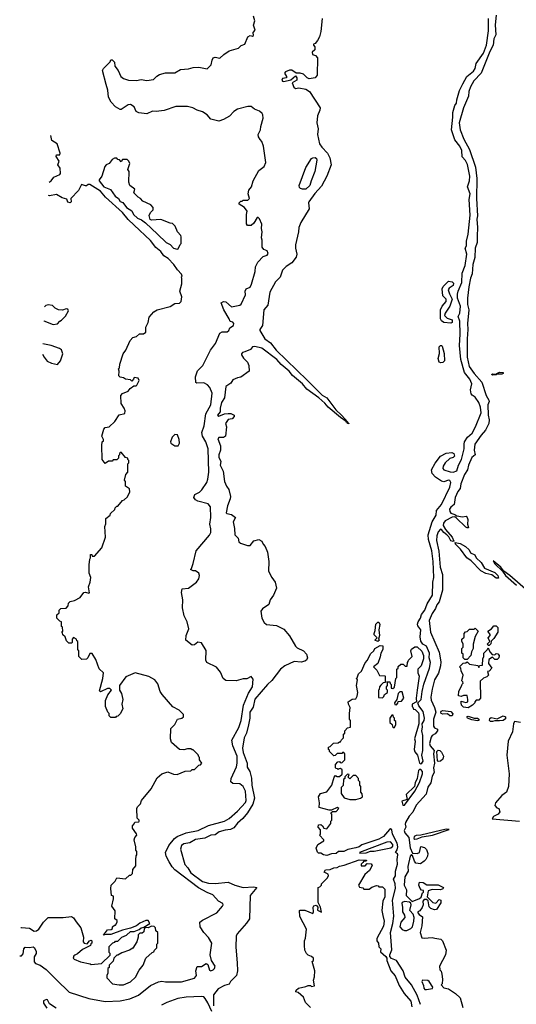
# Model space of a CAD drawing. Extents: x 2348354 to 2479840, y 460476 to 613653.
# Tile 123 of 256: x 2350179 to 2354459, y 569937 to 578425. Entities that reach past the tile are written whole.
import ezdxf

# ---------------------------------------------------------------- set-up
doc = ezdxf.new("R2010")
doc.units = 0

msp = doc.modelspace()

# ---------------------------------------------------------------- linework, layer by layer
at = {"layer": '0CON05XD'}
for points in [[(2350179.2, 570355.3), (2350196.2, 570353.8), (2350209.2, 570370.8), (2350214, 570415), (2350225, 570430), (2350265, 570426.2), (2350295, 570432.5), (2350305, 570427.5), (2350322.5, 570395), (2350322.5, 570375), (2350302.5, 570345), (2350303.9, 570303.9), (2350315, 570290), (2350355, 570275.8), (2350408.1, 570238.1), (2350495, 570147.5), (2350605, 570042.9), (2350775, 569988.1), (2350915, 569962), (2351045, 569967.8), (2351127, 569983), (2351203.8, 570015), (2351305, 570098), (2351375, 570130), (2351405, 570137.1), (2351435, 570131.9), (2351575, 570130), (2351685, 570161.4), (2351703.1, 570185), (2351698.1, 570225), (2351707.5, 570262.5), (2351745, 570262), (2351785, 570288), (2351799.2, 570279.2), (2351815, 570231.2), (2351825, 570226.2), (2351847.5, 570235), (2351857.5, 570245), (2351862.5, 570265), (2351832.5, 570315), (2351820, 570365), (2351836.2, 570465), (2351805, 570513.3), (2351766.7, 570555), (2351733.9, 570603.9), (2351732.5, 570645), (2351755, 570663.3), (2351876.7, 570725), (2351927.3, 570782.7), (2351933.3, 570795), (2351928.8, 570805), (2351892.5, 570825), (2351845, 570881.2), (2351795, 570900), (2351721.1, 570941.1), (2351517.3, 571097.3), (2351492.8, 571122.8), (2351466.2, 571165), (2351441.8, 571215), (2351436.4, 571245), (2351463.4, 571306.6), (2351513.3, 571365), (2351537.3, 571382.7), (2351615, 571414.4), (2351717.5, 571435), (2351805, 571479.6), (2351945, 571515.4), (2351985, 571539.5), (2352055, 571601.5), (2352124.2, 571675.8), (2352132, 571695), (2352123.9, 571775), (2352105, 571814.3), (2352075, 571838.6), (2352015, 571842), (2352000, 571855), (2352002.9, 571885), (2352047, 571983), (2352054.5, 572015), (2352052.1, 572075), (2352015.6, 572165), (2352008.6, 572215), (2352067, 572323), (2352086.9, 572385), (2352107.1, 572515), (2352150.9, 572619.1), (2352184.4, 572675), (2352190.7, 572740.7), (2352175, 572762.5), (2352136.1, 572743.9), (2352105, 572742), (2352045, 572726.2), (2351955, 572727.5), (2351932.5, 572745), (2351910.7, 572800.7), (2351875, 572842.5), (2351792.5, 572885), (2351782.5, 572905), (2351786.4, 572986.4), (2351745, 573052.5), (2351715, 573058.8), (2351685, 573036.7), (2351665, 573033.3), (2351611.2, 573075), (2351613.3, 573115), (2351638, 573175), (2351623.8, 573235), (2351596.2, 573285), (2351583.3, 573355), (2351585.8, 573425), (2351573.6, 573486.4), (2351580.7, 573519.3), (2351635, 573523.3), (2351703.9, 573576.1), (2351723.3, 573605), (2351730, 573635), (2351723, 573653), (2351695, 573672.5), (2351675, 573672.5), (2351650, 573685), (2351660, 573695), (2351673.3, 573736.7), (2351700.8, 573845), (2351815, 573981.2), (2351825.8, 574005), (2351827.5, 574035), (2351818.6, 574075), (2351826.9, 574135), (2351824.2, 574225), (2351802.7, 574252.7), (2351714.2, 574274.2), (2351693.3, 574285), (2351681.2, 574305), (2351688.3, 574331.7), (2351728.8, 574351.2), (2351747.9, 574372.1), (2351790.6, 574435), (2351801.4, 574465), (2351807.8, 574525), (2351802.5, 574725), (2351784.4, 574785), (2351754, 574834), (2351749.6, 574865), (2351768.8, 574925), (2351782, 575028), (2351825.5, 575105), (2351838.2, 575205), (2351817.8, 575255), (2351796.3, 575276.3), (2351765, 575294), (2351705, 575292.5), (2351697, 575297), (2351694.1, 575345.9), (2351711.7, 575398.3), (2351758, 575445), (2351823.5, 575576.5), (2351866, 575635), (2351905, 575722.5), (2351925, 575733.3), (2351967.5, 575735), (2351982.5, 575745), (2351990.7, 575769.3), (2352020.8, 575789.2), (2352024.2, 575805), (2352015, 575816.9), (2351994.2, 575824.2), (2351984.5, 575845), (2351937.5, 575925), (2351916.7, 575985), (2351934.2, 575995.8), (2351955, 575991.4), (2352005, 575948.8), (2352075, 575963.3), (2352086.4, 575973.6), (2352126.4, 576053.6), (2352122.5, 576085), (2352130, 576105), (2352165, 576120), (2352177.5, 576145), (2352207.5, 576255), (2352212.5, 576295), (2352230, 576335), (2352276.4, 576383.6), (2352312.5, 576395), (2352319.3, 576410.7), (2352313, 576433), (2352282.5, 576445), (2352268.8, 576465), (2352270, 576525), (2352263.3, 576545), (2352268.8, 576595), (2352262.5, 576625), (2352267, 576663), (2352247, 576707), (2352235, 576720), (2352225, 576720), (2352198.3, 576671.7), (2352175, 576650), (2352141.7, 576651.7), (2352132.5, 576665), (2352132.5, 576745), (2352140, 576775), (2352116.4, 576806.4), (2352070, 576835), (2352070, 576845), (2352085, 576860), (2352095, 576860), (2352105, 576870), (2352145, 576870), (2352160, 576885), (2352147.5, 576925), (2352152.5, 576955), (2352177, 576983), (2352192.5, 577035), (2352240, 577125), (2352285, 577160), (2352300, 577195), (2352280, 577335), (2352266.7, 577375), (2352252, 577392), (2352236.7, 577415), (2352233.8, 577435), (2352253.8, 577475), (2352256.2, 577505), (2352276, 577575), (2352273.8, 577605), (2352267.7, 577617.7), (2352245.8, 577635.8), (2352202.5, 577655), (2352175, 577676.2), (2352145, 577676.2), (2352055, 577654), (2352023.3, 577635), (2351986.1, 577593.9), (2351935, 577563.8), (2351895, 577550), (2351825, 577568.8), (2351795.7, 577605.7), (2351755, 577631.2), (2351707.5, 577645), (2351672.5, 577665), (2351625, 577676), (2351525, 577678), (2351425, 577642.5), (2351355, 577632.5), (2351323.3, 577636.7), (2351275, 577614.2), (2351205, 577623.3), (2351183.6, 577633.6), (2351165, 577672.5), (2351135, 577693.3), (2351115, 577690), (2351055, 577650), (2351045, 577650), (2351005, 577673.3), (2350966.7, 577715), (2350945, 577757.5), (2350938.6, 577818.6), (2350923.8, 577865), (2350893.6, 577986.4), (2350902.5, 578005), (2350959.3, 578060.7), (2350965, 578080), (2350975, 578080), (2350995, 578057.5), (2351000, 578025), (2351028.3, 577988.3), (2351052, 577935), (2351075, 577918), (2351116.4, 577903.6), (2351185, 577902), (2351225, 577908.8), (2351275, 577900), (2351331.2, 577908.8), (2351360.5, 577939.5), (2351385, 577953.8), (2351436.4, 577966.4), (2351515, 577966.7), (2351565, 577996.7), (2351635, 578001.2), (2351675, 578013.8), (2351723.6, 578016.4), (2351795, 578000), (2351830, 578035), (2351837.5, 578075), (2351847.5, 578095), (2351865, 578102.5), (2351905, 578093.3), (2351937.5, 578125), (2351985, 578156.2), (2352065, 578178.8), (2352087.7, 578202.3), (2352120, 578215), (2352145, 578277.5), (2352165, 578290), (2352185, 578282.5), (2352195, 578290), (2352192.5, 578315), (2352207.5, 578335), (2352193.6, 578376.4), (2352206.2, 578413.8), (2352193.3, 578455)], [(2354283.9, 578465), (2354278, 578382), (2354281.1, 578295), (2354265, 578259.2), (2354259.2, 578205), (2354230.4, 578149.6), (2354155, 577963.8), (2354091.4, 577898.6), (2354064.4, 577845.6), (2354049.6, 577805), (2354045.5, 577764.5), (2354004.1, 577665), (2353965.9, 577535), (2353974.9, 577474.9), (2354006.7, 577395), (2354055.8, 577305.8), (2354107.7, 577155), (2354119.5, 577055), (2354116, 576885), (2354125.8, 576734.2), (2354119, 576705), (2354124.8, 576635), (2354120.7, 576559.3), (2354121.3, 576505), (2354104.6, 576455.4), (2354100.2, 576375), (2354083.2, 576315), (2354078.5, 576235), (2354063.4, 576196.6), (2354048.3, 576121.7), (2354038.3, 576025), (2354039.5, 575969.5), (2354048.3, 575925), (2354036.9, 575805), (2354041.3, 575755), (2354034.1, 575675), (2354034.8, 575514.8), (2354053.3, 575435), (2354094.8, 575374.8), (2354161.1, 575301.1), (2354197.8, 575185), (2354222.3, 575145), (2354225.5, 575135), (2354213.9, 575105), (2354216.6, 575015), (2354224.7, 574975), (2354220.9, 574945), (2354193.5, 574886.5), (2354155, 574843.5), (2354102.4, 574765), (2354094.8, 574715), (2354103.5, 574675), (2354075, 574650.6), (2354047.8, 574585), (2354038.3, 574545), (2354013.1, 574505), (2353980.7, 574425), (2353976.2, 574385), (2353955, 574357.9), (2353931, 574305), (2353922.9, 574247.1), (2353895, 574222.8), (2353884.1, 574205), (2353885.2, 574185.2), (2353895, 574171.2), (2353930, 574160), (2353945, 574147.5), (2353995, 574140), (2354026.4, 574146.4), (2354036.7, 574135), (2354041.2, 574115), (2354038.8, 574075), (2354047.5, 574045), (2354036.2, 574043.8), (2354025, 574050.8), (2353941.2, 574131.2), (2353928, 574138), (2353905, 574136.5), (2353845, 574103.5), (2353832, 574085), (2353828.7, 574065), (2353848.8, 574028.8), (2353905.4, 573965), (2353919.7, 573930.3), (2353913.8, 573926.2), (2353895, 573932.2), (2353877, 573967), (2353859.4, 573985)], [(2352786.7, 578435), (2352773.6, 578323.6), (2352762.3, 578277.7), (2352746.7, 578245), (2352725, 578220), (2352710, 578215), (2352710, 578205), (2352721.7, 578191.7), (2352722.5, 578165), (2352700, 578145), (2352703.6, 578123.6), (2352727, 578117), (2352746.4, 578096.4), (2352743.8, 577946.2), (2352725, 577922.5), (2352675, 577916.2), (2352656.7, 577925), (2352625, 577956), (2352596.1, 577963.9), (2352563, 577963), (2352525, 577988.8), (2352505, 577991.2), (2352470, 577975), (2352462.5, 577965), (2352477.5, 577935), (2352477.5, 577922.5), (2352445, 577917.5), (2352437.5, 577905), (2352443.9, 577893.9), (2352455, 577893.3), (2352515, 577907.5), (2352555, 577940), (2352566.7, 577925), (2352567, 577903), (2352528.3, 577881.7), (2352542.7, 577842.7), (2352555, 577831.2), (2352585, 577837.5), (2352645, 577825.7), (2352676.7, 577805), (2352767.5, 577665), (2352766.7, 577645), (2352744.3, 577595), (2352739.4, 577535), (2352752.5, 577485), (2352746, 577435), (2352763.3, 577355), (2352782.5, 577325), (2352832.5, 577275), (2352852.5, 577235), (2352862.5, 577175), (2352826.7, 577075), (2352779.7, 576990.3), (2352721.9, 576928.1), (2352671.1, 576855), (2352667.5, 576845), (2352675, 576793.8), (2352603, 576677), (2352584.4, 576635), (2352581.9, 576595), (2352556.7, 576483.3), (2352556.5, 576455), (2352568.6, 576405), (2352562.1, 576377.9), (2352525, 576328), (2352475, 576296.2), (2352444, 576265), (2352424, 576205), (2352383.7, 576166.3), (2352334.2, 576075), (2352317.5, 575965), (2352283.1, 575925), (2352271.7, 575788.3), (2352249.2, 575755), (2352248.6, 575745), (2352291.3, 575675), (2352339.3, 575639.3), (2352390, 575575), (2352657.5, 575317.5), (2352785, 575188.8), (2352824.6, 575165), (2352903.1, 575063.1), (2352952.9, 575015), (2353005.7, 574955), (2353006.4, 574946.4), (2353015.8, 574945), (2353015, 574940), (2353005, 574944.3), (2353003, 574953), (2352995, 574952.9), (2352991.7, 574961.7), (2352943.1, 574995), (2352837.8, 575085), (2352809.5, 575119.5), (2352756.1, 575166.1), (2352655, 575240.5), (2352617, 575287), (2352529, 575359), (2352502, 575395), (2352432.9, 575452.9), (2352395, 575494.7), (2352265, 575594.2), (2352205, 575608.8), (2352186.4, 575603.6), (2352167.5, 575582.5), (2352118, 575562), (2352100, 575555), (2352090, 575545), (2352090, 575535), (2352107, 575507), (2352143.6, 575473.6), (2352153.3, 575445), (2352157.5, 575395), (2352085, 575342.5), (2352055, 575337.5), (2352015, 575320), (2351998, 575292), (2351956.4, 575263.6), (2351942.9, 575165), (2351919.2, 575125), (2351906, 575075), (2351906.1, 575043.9), (2351883.8, 575015), (2351895, 575007.5), (2351943.6, 575026.4), (2351975, 575030), (2351999.3, 575029.3), (2352027.5, 575015), (2352027, 575003), (2352010, 574985), (2351975, 574977.5), (2351952.5, 574945), (2351962.5, 574915), (2351952.5, 574835), (2351936.4, 574823.6), (2351895, 574822.5), (2351887.5, 574812.5), (2351910.5, 574750.5), (2351910, 574715), (2351896, 574675), (2351896.2, 574655), (2351911.2, 574615), (2351906.2, 574585), (2351932.3, 574532.3), (2351943.8, 574445), (2351960.8, 574405), (2351982.9, 574375), (2351995.8, 574315), (2351994.2, 574295), (2351968.6, 574235), (2351957.5, 574175), (2351965, 574167.5), (2352005, 574160), (2352040, 574135), (2352018.8, 574095), (2352029.4, 574039.4), (2352033.1, 573983.1), (2352062.5, 573955), (2352067.5, 573925), (2352081.7, 573911.7), (2352141.7, 573891.7), (2352165, 573893.3), (2352196.4, 573933.6), (2352240, 573945), (2352265, 573930), (2352276, 573905), (2352295.8, 573885), (2352315.7, 573835), (2352325.7, 573754.3), (2352322.1, 573672.1), (2352352, 573615), (2352382, 573575), (2352391.2, 573525), (2352365.7, 573464.3), (2352338.8, 573425), (2352326, 573384), (2352271.2, 573345), (2352256, 573325), (2352266.7, 573265), (2352287.3, 573227.3), (2352305, 573212.5), (2352393.2, 573203.2), (2352455, 573171.2), (2352505, 573113.3), (2352555, 573023.8), (2352570.3, 573010.3), (2352624.1, 572984.1), (2352650, 572955), (2352660, 572925), (2352650, 572905), (2352637.5, 572895), (2352605, 572886.2), (2352545, 572892), (2352465, 572854.4), (2352427.1, 572825), (2352352.4, 572727.6), (2352315, 572694.2), (2352205, 572566.9), (2352190.9, 572499.1), (2352163.4, 572455), (2352163.8, 572405), (2352151.5, 572345), (2352134.6, 572275), (2352114.6, 572235), (2352098.5, 572145), (2352105, 572108.8), (2352138.2, 572015), (2352140.9, 571980.9), (2352162.9, 571945), (2352176.3, 571886.3), (2352180, 571825), (2352203.6, 571715), (2352187.3, 571662.7), (2352143.3, 571586.7), (2352102, 571538), (2352055, 571500), (2352025, 571458.6), (2351995, 571444.4), (2351951.2, 571438.8), (2351897.5, 571422.5), (2351865, 571399.2), (2351825, 571395.7), (2351775, 571370), (2351695, 571359.2), (2351645, 571330), (2351595, 571320), (2351574.3, 571305), (2351566.2, 571275), (2351602.7, 571142.7), (2351628.8, 571115), (2351655, 571069.2), (2351754, 570995), (2351805, 570981.8), (2351865, 570977.3), (2351975, 570991.4), (2352034, 570965), (2352105, 570943.3), (2352195, 570951.1), (2352223.3, 570945), (2352166.2, 570875), (2352158.8, 570675), (2352134.1, 570635.9), (2352053.8, 570545), (2352046.1, 570523.9), (2352040.5, 570429.5)], [(2353633.6, 569935), (2353605.2, 570015), (2353554.7, 570105), (2353502.1, 570172.1), (2353482.7, 570225), (2353425.5, 570315), (2353383.1, 570333.1), (2353369.5, 570349.5), (2353369.4, 570365), (2353385.3, 570405.3), (2353375.3, 570555), (2353395.3, 570635), (2353402.3, 570697.7), (2353392.3, 570835), (2353417, 570935), (2353415.7, 570975.7), (2353401.8, 571015), (2353417.1, 571045), (2353417.9, 571085), (2353434.1, 571145), (2353432.2, 571185), (2353438.7, 571225), (2353435, 571235.6), (2353416.7, 571245), (2353432.5, 571267.5), (2353437.6, 571295), (2353431.4, 571325), (2353390.6, 571405), (2353385, 571440), (2353375, 571450), (2353365.9, 571444.1), (2353315.6, 571385), (2353275, 571360.4), (2353128.2, 571311.8), (2353104, 571295), (2353075.7, 571285.7), (2353008.1, 571271.9), (2352973.8, 571253.8), (2352926.7, 571253.3), (2352905, 571236.2), (2352866.9, 571233.1), (2352825, 571218.9), (2352797.5, 571225), (2352775, 571240), (2352755, 571240), (2352745, 571250), (2352733.9, 571283.9), (2352747.5, 571315), (2352800, 571345), (2352800, 571355), (2352763.3, 571395), (2352770, 571405), (2352771.7, 571441.7), (2352750, 571465), (2352755, 571483.3), (2352775, 571486.7), (2352790, 571475), (2352800, 571455), (2352825, 571450), (2352860, 571495), (2352860, 571515), (2352870, 571525), (2352870, 571575), (2352861.7, 571588.3), (2352875, 571600), (2352905, 571600), (2352930, 571625), (2352915, 571632.5), (2352865, 571610), (2352845, 571610), (2352760, 571635), (2352763, 571673), (2352753, 571727), (2352770, 571755), (2352825, 571770), (2352835, 571780), (2352870, 571825), (2352890, 571895), (2352901.7, 571908.3), (2352915, 571900), (2352935, 571900), (2352958.3, 571921.7), (2352958.3, 571958.3), (2352945, 571970), (2352931.7, 571968.3), (2352925, 571960), (2352918.3, 571968.3), (2352905, 571970), (2352900, 571975), (2352900, 572005), (2352921.7, 572028.3), (2352935, 572030), (2352941.7, 572021.7), (2352955, 572020), (2352980, 572045), (2352980, 572095), (2352965, 572110), (2352955, 572100), (2352915, 572100), (2352898.3, 572081.7), (2352885, 572080), (2352850, 572115), (2352848.3, 572128.3), (2352840, 572135), (2352840, 572155), (2352855, 572160), (2352883, 572187), (2352925, 572190), (2352935, 572200), (2352945, 572200), (2352951.7, 572218.3), (2352970, 572235), (2352970, 572265), (2352980, 572275), (2352980, 572295), (2353005, 572320), (2353030, 572325), (2353030, 572385), (2353022.5, 572395), (2353020, 572445), (2353027.5, 572495), (2353012.5, 572525), (2353010, 572545), (2353043, 572567), (2353075, 572570), (2353086.4, 572593.6), (2353092.5, 572625), (2353082.5, 572685), (2353090, 572735), (2353080, 572745), (2353088.3, 572751.7), (2353100, 572785), (2353125, 572810), (2353155, 572880), (2353177.5, 572905), (2353203, 572957), (2353230, 572985), (2353240, 573005), (2353285, 573030), (2353308.3, 573028.3), (2353310, 572995), (2353290, 572965), (2353286.4, 572933.6), (2353264.4, 572875.6), (2353227.5, 572845), (2353257.3, 572817.3), (2353280.7, 572770.7), (2353325, 572770), (2353330, 572765), (2353328.3, 572711.7), (2353311.7, 572708.3), (2353291.7, 572688.3), (2353280, 572675), (2353278.3, 572651.7), (2353270, 572645), (2353271.7, 572581.7), (2353305, 572580), (2353318.3, 572591.7), (2353321.7, 572608.3), (2353350, 572625), (2353350, 572645), (2353340, 572655), (2353340, 572675), (2353350, 572685), (2353350, 572705), (2353341.7, 572718.3), (2353368.3, 572718.3), (2353371.7, 572701.7), (2353380, 572695), (2353381.7, 572661.7), (2353395, 572660), (2353408.3, 572671.7), (2353420, 572745), (2353430, 572755), (2353430, 572825), (2353440, 572835), (2353441.7, 572848.3), (2353465, 572870), (2353485, 572870), (2353501.7, 572851.7), (2353518.3, 572851.7), (2353520, 572885), (2353528.3, 572891.7), (2353530, 572905), (2353560, 572935), (2353550, 572985), (2353555, 573000), (2353585, 573020), (2353605, 573020), (2353645, 572980), (2353660, 572945), (2353660, 572915), (2353640, 572855), (2353610, 572825), (2353610, 572795), (2353622.5, 572765), (2353603.3, 572645), (2353596.7, 572575), (2353600, 572545), (2353560, 572525), (2353560, 572505), (2353568.3, 572498.3), (2353571.7, 572481.7), (2353588.3, 572478.3), (2353615, 572450), (2353620, 572435), (2353618.8, 572355), (2353582.5, 572225), (2353587.5, 572205), (2353580, 572135), (2353583, 572113), (2353607.5, 572085), (2353625.7, 572015.7), (2353635, 572010.8), (2353645, 572016.4), (2353655, 572034.3), (2353644.2, 572085), (2353653.6, 572125), (2353654, 572195), (2353651.9, 572255), (2353643.8, 572293.8), (2353651.6, 572325), (2353648.2, 572355), (2353665.6, 572385), (2353668.4, 572405), (2353655, 572462.5), (2353619.5, 572509.5), (2353610, 572535), (2353640, 572565), (2353647.2, 572635), (2353662.4, 572697.6), (2353710, 572835), (2353719.3, 572885), (2353709.2, 572925), (2353710.4, 572965), (2353685.8, 573025), (2353652.5, 573042.5), (2353637.2, 573067.2), (2353630, 573105), (2353634.7, 573165), (2353610.5, 573200.5), (2353608, 573215), (2353612.9, 573235), (2353632.5, 573265), (2353641.3, 573298.7), (2353670, 573335), (2353690.5, 573389.5), (2353735.5, 573465), (2353739.8, 573575), (2353747, 573615), (2353741.1, 573755), (2353729.5, 573845), (2353700.9, 573945), (2353700.4, 573985), (2353733.6, 574096.4), (2353768, 574155), (2353771.9, 574195), (2353815.1, 574244.9), (2353887, 574395), (2353895.3, 574435), (2353885, 574453.1), (2353875, 574455.7), (2353835, 574441.2), (2353815, 574446.2), (2353761.1, 574481.1), (2353733.6, 574513.6), (2353727.1, 574545), (2353759.3, 574600.7), (2353805, 574661.2), (2353855, 574688.8), (2353903.6, 574693.6), (2353920, 574685), (2353925, 574662.5), (2353915, 574652), (2353885, 574641.2), (2353846.2, 574605), (2353828.8, 574575), (2353826.2, 574555), (2353834.4, 574544.4), (2353887.6, 574527.6), (2353915.4, 574525.4), (2353945, 574534.8), (2353960.5, 574585), (2353987.7, 574635), (2354010, 574725), (2354008.2, 574765), (2354013.7, 574786.3), (2354038.4, 574825), (2354079.6, 574860.4), (2354108.5, 574915), (2354156, 575035), (2354150.3, 575085), (2354135.1, 575125.1), (2354105, 575170.4), (2354078.2, 575188.2), (2354070.4, 575200.4), (2354063.8, 575235), (2354074.3, 575285), (2354057, 575327), (2354013.5, 575383.5), (2353980.5, 575495), (2353970.5, 575615), (2353975.5, 575715), (2353972.4, 575825), (2353959.1, 575865), (2353972.6, 575895), (2353976.7, 575955), (2353953.1, 576025), (2353951.7, 576058.3), (2353956.9, 576085), (2353990, 576160), (2353991, 576239), (2354018.3, 576305), (2354031.4, 576405), (2354018.7, 576455), (2354028.4, 576475), (2354029.4, 576515), (2354045.2, 576575), (2354061.1, 576738.9), (2354052.6, 576875), (2354060.6, 576925), (2354038.9, 576985), (2354055.4, 577034.6), (2354058.5, 577075), (2354037.7, 577177.7), (2354020.4, 577210.4), (2353992.2, 577242.2), (2353988, 577298), (2353970.9, 577335), (2353928.8, 577388.8), (2353901.5, 577475), (2353912.4, 577585), (2353910.6, 577625), (2353929.7, 577685), (2353943.9, 577705), (2353945.3, 577735), (2353969.4, 577815), (2353997.8, 577872.2), (2354032.2, 577935), (2354090.1, 577979.9), (2354103.6, 578005), (2354112.3, 578047.7), (2354174.8, 578135), (2354203, 578205), (2354219.8, 578330.2), (2354219, 578435)], [(2350432.8, 577024.7), (2350450, 577035), (2350473.3, 577066.7), (2350525, 577090), (2350531.7, 577098.3), (2350526.7, 577145), (2350507.5, 577175), (2350520, 577205), (2350492.5, 577245), (2350495, 577260), (2350525, 577260), (2350528, 577275), (2350501.2, 577355), (2350457.5, 577385), (2350448, 577426.2)], [(2351535, 576447.5), (2351545, 576450), (2351561.7, 576488.3), (2351570, 576495), (2351571.7, 576551.7), (2351567.5, 576565), (2351540, 576595), (2351520, 576645), (2351495, 576667.5), (2351475, 576670), (2351395, 576702.5), (2351315, 576697.5), (2351303.6, 576703.6), (2351293.6, 576736.4), (2351305, 576762.5), (2351330, 576785), (2351330, 576805), (2351308.3, 576828.3), (2351240, 576860), (2351220, 576885), (2351200, 576895), (2351163, 576933), (2351170, 576965), (2351127.5, 576995), (2351120, 577025), (2351122.5, 577115), (2351110, 577135), (2351127.5, 577185), (2351120, 577205), (2351105, 577220), (2351065, 577220), (2351055, 577200), (2351038.3, 577218.3), (2351025, 577220), (2351015, 577230), (2350995, 577230), (2350975, 577220), (2350950, 577185), (2350925, 577172.5), (2350911.7, 577158.3), (2350888, 577075), (2350864.3, 577045.7), (2350864.2, 577035), (2350902.9, 576985), (2350961.4, 576961.4), (2351003.2, 576903.2), (2351030.8, 576885), (2351045, 576857.5), (2351067.7, 576847.7), (2351098.9, 576805), (2351146.2, 576776.2), (2351159.4, 576745), (2351195, 576712.7), (2351229.1, 576699.1), (2351263.1, 576673.1), (2351367.5, 576575), (2351442, 576505), (2351475.7, 576485.7), (2351505, 576456.7), (2351535, 576447.5)], [(2352615, 576963.5), (2352600.1, 576970.1), (2352589.5, 576979.5), (2352588.4, 576995), (2352645, 577151.1), (2352695, 577227.8), (2352705, 577235.5), (2352725, 577237.8), (2352737.2, 577227.2), (2352739.5, 577215), (2352721.6, 577115), (2352689.6, 577035), (2352680.8, 576995), (2352645, 576964.1), (2352615, 576963.5)], [(2350188.5, 570598.5), (2350195, 570600.4), (2350262.6, 570592.6), (2350305, 570566.9), (2350325, 570570.6), (2350345, 570585.6), (2350384.6, 570645.4), (2350425, 570686), (2350553.7, 570686.3), (2350625.9, 570694.1), (2350643.5, 570683.5), (2350665, 570646.7), (2350706.2, 570596.2), (2350730, 570515), (2350727.5, 570475), (2350733.6, 570463.6), (2350761.7, 570458.3), (2350780, 570485), (2350795, 570490), (2350800, 570485), (2350800, 570465), (2350791.7, 570458.3), (2350790, 570445), (2350721.3, 570408.7), (2350677.8, 570372.2), (2350655, 570361.2), (2350646.7, 570355), (2350640, 570335), (2350650, 570325), (2350703, 570303), (2350787, 570287), (2350795, 570280), (2350885, 570290), (2350958.3, 570361.7), (2350960, 570375), (2350950, 570385), (2350950, 570435), (2350981.7, 570468.3), (2350998.3, 570471.7), (2351005, 570480), (2351025, 570480), (2351060, 570515), (2351098.3, 570531.7), (2351135, 570563.3), (2351166.4, 570563.6), (2351208.8, 570581.2), (2351225, 570597.5), (2351248.3, 570601.7), (2351300, 570635), (2351285, 570660), (2351265, 570660), (2351215, 570637.5), (2351186.1, 570613.9), (2351135, 570593.3), (2351065, 570576.7), (2350965, 570540), (2350925, 570540), (2350901.7, 570531.7), (2350935, 570580), (2350968.3, 570581.7), (2350978.3, 570591.7), (2350980, 570605), (2350995, 570620), (2351005, 570620), (2351020, 570645), (2351018.3, 570658.3), (2351000, 570675), (2351001.7, 570741.7), (2350973.9, 570783.9), (2350987.5, 570845), (2350988.3, 570868.3), (2350970, 570875), (2350963.3, 570935), (2350967.5, 570965), (2351002.5, 570997.5), (2351015, 571027.5), (2351091.7, 571018.3), (2351125, 571050), (2351138.3, 571051.7), (2351150, 571065), (2351155, 571100), (2351179.3, 571130.7), (2351178.8, 571185), (2351183, 571217), (2351190, 571225), (2351190, 571255), (2351180, 571265), (2351180, 571295), (2351166.7, 571355), (2351170, 571375), (2351190, 571395), (2351187, 571407), (2351150, 571455), (2351150, 571475), (2351167, 571493), (2351171.7, 571508.3), (2351205, 571510), (2351210, 571515), (2351210, 571525), (2351192.5, 571542.5), (2351190, 571625), (2351195, 571640), (2351220, 571665), (2351230, 571695), (2351312.5, 571795), (2351365, 571890), (2351405, 571922.5), (2351455, 571940), (2351505, 571920), (2351535, 571917.5), (2351603.9, 571946.1), (2351655, 571950), (2351665, 571960), (2351685, 571960), (2351721.7, 571998.3), (2351738.3, 572001.7), (2351750, 572015), (2351730, 572045), (2351730, 572065), (2351721.7, 572071.7), (2351718.3, 572088.3), (2351675, 572130), (2351665, 572130), (2351655, 572140), (2351625, 572140), (2351595, 572130), (2351555, 572132.5), (2351487.5, 572195), (2351480, 572225), (2351482.5, 572315), (2351515, 572350), (2351540, 572395), (2351577, 572403), (2351590, 572415), (2351590, 572435), (2351553, 572473), (2351498.3, 572501.7), (2351407.7, 572607.7), (2351390, 572635), (2351370.7, 572700.7), (2351342.5, 572735), (2351292.3, 572762.3), (2351175, 572793.3), (2351095, 572760), (2351040, 572685), (2351040, 572645), (2351057, 572617), (2351067.5, 572565), (2351060, 572525), (2351067.5, 572485), (2351045, 572440), (2351025, 572420), (2351011.7, 572418.3), (2351005, 572410), (2350965, 572410), (2350950, 572425), (2350950, 572445), (2350940, 572455), (2350920, 572505), (2350920, 572555), (2350940, 572605), (2350970, 572645), (2350955, 572660), (2350935, 572660), (2350875, 572630), (2350868.3, 572638.3), (2350896.7, 572745), (2350900, 572795), (2350865, 572830), (2350835, 572910), (2350805, 572960), (2350785, 572960), (2350767, 572923), (2350755, 572912.5), (2350715, 572910), (2350690, 572935), (2350690, 572985), (2350680, 572995), (2350680, 573065), (2350671.7, 573071.7), (2350670, 573085), (2350641.7, 573098.3), (2350630, 573085), (2350630, 573055), (2350625, 573050), (2350601.7, 573051.7), (2350581.7, 573071.7), (2350570, 573105), (2350551.7, 573121.7), (2350548.3, 573138.3), (2350540, 573145), (2350550, 573155), (2350547, 573187), (2350540, 573195), (2350540, 573235), (2350525, 573240), (2350500, 573265), (2350500, 573295), (2350518.3, 573311.7), (2350520, 573335), (2350535, 573350), (2350578.3, 573351.7), (2350597, 573373), (2350600, 573395), (2350615, 573410), (2350651.7, 573418.3), (2350700, 573445), (2350731.7, 573488.3), (2350745, 573490), (2350775, 573480), (2350780, 573485), (2350771.2, 573535), (2350786.7, 573575), (2350793.3, 573615), (2350776.7, 573655), (2350776.7, 573725), (2350782.5, 573775), (2350790, 573785), (2350790, 573815), (2350800, 573815), (2350805, 573800), (2350825, 573800), (2350887, 573873), (2350917.5, 573965), (2350912.5, 574055), (2350921.7, 574078.3), (2350922.5, 574125), (2350960, 574155), (2350961.7, 574168.3), (2350998.3, 574201.7), (2351001.7, 574218.3), (2351015, 574230), (2351025, 574230), (2351065, 574280), (2351080, 574285), (2351109.3, 574310.7), (2351127.5, 574355), (2351125, 574380), (2351090, 574405), (2351090, 574445), (2351082.5, 574455), (2351092.5, 574505), (2351110, 574525), (2351110, 574595), (2351120, 574605), (2351120, 574625), (2351110, 574635), (2351110, 574645), (2351091.7, 574651.7), (2351055, 574697.5), (2351040, 574685), (2351040, 574675), (2351030, 574665), (2351030, 574645), (2351015, 574630), (2350985, 574630), (2350975, 574620), (2350945, 574620), (2350915, 574600), (2350890, 574635), (2350887.5, 574755), (2350890, 574785), (2350900, 574795), (2350900, 574805), (2350887.5, 574835), (2350903.6, 574896.4), (2350915, 574910), (2350950, 574915), (2350999.3, 574960.7), (2351035, 575020), (2351085, 575030), (2351087, 575053), (2351080, 575075), (2351053.3, 575115), (2351050, 575185), (2351065, 575202.5), (2351115, 575222.5), (2351130, 575245), (2351161.7, 575268.3), (2351181.7, 575268.3), (2351190, 575275), (2351207.5, 575315), (2351200, 575335), (2351165, 575340), (2351160, 575325), (2351145, 575310), (2351135, 575320), (2351090, 575325), (2351075, 575337.5), (2351045, 575343.3), (2351032.5, 575355), (2351037.5, 575395), (2351030, 575415), (2351040, 575425), (2351042.5, 575455), (2351070, 575545), (2351093.3, 575575), (2351131.7, 575658.3), (2351154.1, 575685.9), (2351187, 575693), (2351213, 575717), (2351245, 575717.5), (2351265, 575730), (2351267, 575773), (2351286.7, 575815), (2351295, 575860), (2351335, 575907.5), (2351365, 575923.3), (2351475, 575953.3), (2351515, 575977.5), (2351555, 575982.5), (2351570, 575995), (2351577.5, 576035), (2351560, 576085), (2351577, 576147), (2351577.5, 576195), (2351572.5, 576207.5), (2351580, 576215), (2351575, 576230), (2351539.1, 576269.1), (2351508.9, 576315), (2351459.4, 576365), (2351420.1, 576390.1), (2351395, 576427.9), (2351352.3, 576462.3), (2351305, 576521.5), (2351165, 576653.8), (2351113.4, 576703.4), (2351065, 576764), (2350920, 576895), (2350876.8, 576946.8), (2350785, 577003.8), (2350770, 577005), (2350755, 576992.5), (2350745, 576992.5), (2350712.5, 577005), (2350686.1, 576953.9), (2350620, 576885), (2350622.5, 576855), (2350613, 576847), (2350595, 576852.5), (2350586.7, 576876.7), (2350545, 576890), (2350495, 576916.7), (2350435, 576907.5), (2350428.4, 576908.6)], [(2353895, 575808), (2353835, 575814.3), (2353815, 575828.8), (2353806, 575845), (2353805.8, 575925), (2353820.8, 575955), (2353853.9, 575996.1), (2353853.3, 576015), (2353826, 576045), (2353818.6, 576105), (2353827.5, 576125), (2353875, 576170), (2353905, 576165.8), (2353916.9, 576155), (2353914.2, 576135), (2353880.3, 576109.7), (2353872.5, 576095), (2353881.9, 576061.9), (2353905.8, 576015), (2353885, 575956.7), (2353846.2, 575895), (2353840, 575875), (2353861.7, 575851.7), (2353905, 575838.8), (2353905, 575813.8), (2353895, 575808)], [(2350387.3, 575829.1), (2350388.3, 575828.3), (2350468.3, 575798.3), (2350505, 575802.5), (2350525, 575827.5), (2350540, 575835), (2350575, 575870), (2350600, 575915), (2350595, 575930), (2350578.3, 575931.7), (2350548.8, 575921.2), (2350515, 575923.8), (2350485, 575937.5), (2350460.7, 575960.7), (2350425, 575966.7), (2350405, 575962.5), (2350392, 575951)], [(2350376.4, 575541.7), (2350388.8, 575515), (2350415, 575482.5), (2350453, 575463), (2350505, 575452.5), (2350530, 575485), (2350550, 575545), (2350539.3, 575579.3), (2350521.7, 575591.7), (2350450, 575615), (2350379.8, 575631)], [(2353808.3, 575468.3), (2353795, 575473.3), (2353784, 575505), (2353796.4, 575546.4), (2353793.8, 575605), (2353805, 575616.2), (2353815, 575616.7), (2353819.5, 575609.5), (2353836.1, 575546.1), (2353838.8, 575485), (2353825, 575471.2), (2353808.3, 575468.3)], [(2354255, 575360), (2354243.8, 575365), (2354255, 575371.2), (2354290, 575370), (2354290, 575375), (2354315, 575385.7), (2354346.7, 575385), (2354346.7, 575375), (2354335, 575368.8), (2354290, 575370), (2354285, 575364.3), (2354255, 575360)], [(2351545, 574752.5), (2351556.7, 574775), (2351552.5, 574805), (2351540, 574845), (2351515, 574850), (2351492.5, 574825), (2351480, 574785), (2351483, 574773), (2351515, 574752.5), (2351545, 574752.5)], [(2353859.4, 573985), (2353833.5, 574005), (2353815, 574030), (2353805, 574032.5), (2353785, 574010), (2353772.6, 573975), (2353771.6, 573935), (2353792, 573842), (2353801.5, 573705), (2353822.1, 573642.1), (2353824.2, 573505.8), (2353794.8, 573405.2), (2353775, 573381.1), (2353762.2, 573347.8), (2353733.3, 573305), (2353708, 573245), (2353718.8, 573145), (2353793.9, 572973.9), (2353808, 572888), (2353806.2, 572853.8), (2353788.7, 572791.3), (2353755, 572733.3), (2353733.6, 572653.6), (2353723.3, 572585), (2353725, 572560), (2353754.5, 572494.5), (2353764, 572455), (2353746.2, 572395), (2353745.5, 572335), (2353755, 572319.4), (2353778.3, 572308.3), (2353780, 572295), (2353760, 572270), (2353735, 572255.7), (2353725, 572240), (2353710.9, 572185), (2353715.4, 572165), (2353750, 572125), (2353744.7, 572095), (2353754.4, 572015), (2353745.7, 571975), (2353750, 571935), (2353734.2, 571905), (2353723.2, 571845), (2353695, 571808.6), (2353681.6, 571748.4), (2353595, 571653.8), (2353566.4, 571593.6), (2353535, 571560), (2353502.5, 571505), (2353500.5, 571490.5), (2353508.1, 571465), (2353491.4, 571435), (2353497.9, 571415), (2353531.5, 571375), (2353544.8, 571284.8), (2353565, 571240), (2353605, 571237.1), (2353623.3, 571246.7), (2353635, 571296.7), (2353667.7, 571287.7), (2353685, 571272.5), (2353696.1, 571236.1), (2353693.3, 571215), (2353680, 571185), (2353665, 571170), (2353633, 571147), (2353593.9, 571153.9), (2353580.5, 571170.5), (2353565, 571220), (2353555, 571227.5), (2353545, 571213.3), (2353523, 571125), (2353528.2, 571085), (2353498.8, 571035), (2353493.3, 570965), (2353511.5, 570925), (2353510, 570875), (2353562.5, 570822.5), (2353625, 570850), (2353638.3, 570861.7), (2353651.7, 570898.3), (2353660, 570905), (2353658.3, 570918.3), (2353641.7, 570921.7), (2353630, 570935), (2353620, 570965), (2353625, 570990), (2353657, 570987), (2353688.3, 570968.3), (2353785, 570966.7), (2353830, 570945), (2353825, 570932.5), (2353806.1, 570923.9), (2353735, 570926.7), (2353700, 570915), (2353690, 570865), (2353740, 570815), (2353765, 570810), (2353795, 570840), (2353807.5, 570835), (2353807, 570813), (2353770, 570755), (2353755, 570752.5), (2353722.5, 570762.5), (2353708.3, 570778.3), (2353698.3, 570828.3), (2353685, 570840), (2353665, 570840), (2353652.5, 570825), (2353656.7, 570795), (2353648.3, 570771.7), (2353626.4, 570743.6), (2353610, 570735), (2353610, 570725), (2353620.7, 570710.7), (2353651.7, 570691.7), (2353646.1, 570613.9), (2353630, 570555), (2353645, 570510), (2353665, 570506.7), (2353735, 570513.3), (2353756.2, 570506.2), (2353809.3, 570499.3), (2353823.6, 570483.6), (2353853, 570403), (2353847.5, 570365), (2353797.5, 570265), (2353800, 570235), (2353812.5, 570222.5), (2353818.3, 570198.3), (2353822.5, 570155), (2353820, 570115), (2353810, 570105), (2353835, 570080), (2353875, 570070), (2353935, 570030), (2353973.6, 569993.6), (2353999.3, 569909.3)], [(2354305, 573610), (2354285, 573610.8), (2354249.1, 573639.1), (2354195, 573650.6), (2354153.2, 573673.2), (2354068.9, 573758.9), (2354032, 573785), (2353979.3, 573859.3), (2353936.2, 573905), (2353933.3, 573916.7), (2353975, 573909.4), (2354021.2, 573885), (2354051.2, 573855), (2354065, 573830), (2354102.5, 573812.5), (2354113.8, 573785), (2354156.7, 573745), (2354185, 573696.2), (2354275, 573660), (2354300, 573635), (2354305, 573610)], [(2354605, 573458), (2354402.2, 573635), (2354351.9, 573671.9), (2354325, 573706.4), (2354260, 573760), (2354275, 573734.4), (2354340.3, 573670.3), (2354365.6, 573635), (2354460, 573550)], [(2353265, 573063.3), (2353240, 573075), (2353260, 573095), (2353233.3, 573123.3), (2353232.5, 573135), (2353241.7, 573158.3), (2353248.8, 573215), (2353265, 573230), (2353275, 573230), (2353282.3, 573212.3), (2353273.3, 573165), (2353281.2, 573115), (2353270, 573085), (2353280, 573075), (2353265, 573063.3)], [(2354225, 573030), (2354215, 573030), (2354210, 573045), (2354230, 573065), (2354217.5, 573095), (2354232.5, 573115), (2354232.5, 573125), (2354212.5, 573155), (2354246.4, 573173.6), (2354265, 573200), (2354285, 573200), (2354300, 573185), (2354300, 573145), (2354265, 573090), (2354241.7, 573068.3), (2354240, 573045), (2354225, 573030)], [(2354035, 572910), (2354015, 572910), (2354000, 572925), (2354000, 572955), (2353990, 572965), (2353990, 573005), (2354000, 573015), (2354000, 573045), (2353990, 573065), (2353990, 573085), (2354008.3, 573101.7), (2354010, 573135), (2354021.7, 573148.3), (2354035, 573150), (2354055, 573170), (2354095, 573170), (2354105, 573180), (2354130, 573155), (2354103, 573107), (2354088.3, 573041.7), (2354087.5, 573005), (2354073, 572977), (2354067, 572943), (2354035, 572910)], [(2354045, 572492.5), (2354005, 572497.5), (2353987.5, 572515), (2353982.5, 572535), (2353985, 572550), (2354025, 572537.5), (2354040, 572545), (2354042.5, 572565), (2354035, 572600), (2354005, 572600), (2353985, 572590), (2353960, 572595), (2353963, 572637), (2353990, 572685), (2353991.7, 572698.3), (2354000, 572705), (2353998.3, 572718.3), (2353990, 572725), (2354000, 572775), (2353983, 572813), (2353980, 572835), (2353970, 572845), (2354001.7, 572878.3), (2354025, 572880), (2354035, 572890), (2354055, 572870), (2354127.5, 572857.5), (2354135, 572840), (2354141.7, 572858.3), (2354168.3, 572861.7), (2354170, 572915), (2354180, 572935), (2354180, 572965), (2354208.3, 572991.7), (2354215, 573010), (2354230, 572975), (2354251.7, 572951.7), (2354275, 572950), (2354285, 572960), (2354298.3, 572958.3), (2354310, 572945), (2354307, 572923), (2354295, 572910), (2354275, 572910), (2354255, 572930), (2354221.7, 572908.3), (2354220, 572875), (2354247.5, 572835), (2354225, 572810), (2354210, 572805), (2354220, 572775), (2354205, 572760), (2354175, 572750), (2354148.3, 572721.7), (2354150, 572575), (2354135, 572560), (2354111.7, 572558.3), (2354100, 572545), (2354100, 572535), (2354080, 572515), (2354045, 572492.5)], [(2353425, 572520), (2353438.3, 572531.7), (2353441.7, 572548.3), (2353468.3, 572551.7), (2353490, 572575), (2353475, 572630), (2353455, 572630), (2353440, 572615), (2353430, 572565), (2353410, 572535), (2353411.7, 572521.7), (2353425, 572520)], [(2353405, 572320), (2353420, 572345), (2353420, 572375), (2353410, 572385), (2353410, 572405), (2353401.7, 572411.7), (2353398.3, 572428.3), (2353385, 572430), (2353370, 572405), (2353370, 572365), (2353388.3, 572348.3), (2353391.7, 572331.7), (2353405, 572320)], [(2353905, 572423.8), (2353885, 572423.8), (2353865, 572440), (2353825, 572438.8), (2353810, 572445), (2353807.5, 572455), (2353812.5, 572465), (2353825, 572470), (2353895, 572460), (2353911.7, 572441.7), (2353905, 572423.8)], [(2354255, 572373.8), (2354235, 572374.3), (2354228.6, 572385), (2354230.5, 572399.5), (2354241.7, 572408.3), (2354295, 572397.1), (2354344.7, 572425.3), (2354366.7, 572415), (2354365, 572397.5), (2354345, 572384.6), (2354315, 572379.4), (2354275, 572381.9), (2354255, 572373.8)], [(2354125, 572380.8), (2354075, 572390), (2354037.5, 572405), (2354031.2, 572415), (2354045, 572420), (2354095, 572402.5), (2354125, 572403.8), (2354136.7, 572395), (2354135, 572384), (2354125, 572380.8)], [(2354495, 572367.8), (2354444.1, 572375.9), (2354433.8, 572355), (2354427, 572287), (2354388.8, 572205), (2354376, 572085), (2354398, 571925), (2354390.8, 571815), (2354373.3, 571765), (2354335, 571736), (2354280, 571675), (2354275, 571650), (2354291.7, 571631.7), (2354307.5, 571625), (2354316.2, 571595), (2354303.8, 571575), (2354263.3, 571555), (2354250, 571535), (2354485, 571515.6)], [(2353785, 572030), (2353780, 572035), (2353773.3, 572116.7), (2353785, 572127.5), (2353800, 572125), (2353815, 572110), (2353830, 572075), (2353825, 572050), (2353805, 572032.5), (2353785, 572030)], [(2353025, 571703.3), (2353075, 571703.8), (2353115, 571714), (2353132.5, 571725), (2353131.7, 571751.7), (2353120, 571765), (2353120, 571815), (2353110, 571825), (2353110, 571855), (2353100, 571865), (2353100, 571885), (2353075, 571910), (2353051.7, 571908.3), (2353025, 571880), (2353010, 571895), (2353018.3, 571918.3), (2353005, 571920), (2352981.7, 571898.3), (2352980, 571885), (2352970, 571875), (2352967, 571823), (2352950, 571805), (2352950, 571755), (2352975, 571717.5), (2353025, 571703.3)], [(2353495, 571654), (2353585, 571773.1), (2353625, 571850.6), (2353651.7, 571925), (2353650, 571945), (2353635, 571960.5), (2353625, 571962), (2353616.8, 571953.2), (2353605, 571882.5), (2353586.9, 571845), (2353581.2, 571815), (2353510.8, 571745), (2353517, 571703), (2353473, 571687), (2353480, 571655), (2353495, 571654)], [(2353585, 571360.8), (2353605, 571362.9), (2353648.8, 571381.2), (2353736.7, 571395), (2353880, 571445), (2353855, 571448), (2353635, 571396), (2353595, 571392), (2353580, 571385), (2353576.1, 571366.1), (2353585, 571360.8)], [(2353110, 571240), (2353165, 571243.5), (2353201.7, 571258.3), (2353235, 571257.1), (2353378.8, 571285), (2353395, 571301.2), (2353395.5, 571315), (2353375, 571338.6), (2353343.3, 571335), (2353107.5, 571245), (2353110, 571240)], [(2352685, 569910), (2352641.7, 569951.7), (2352625, 570000), (2352578.3, 570038.3), (2352560, 570045), (2352561.7, 570058.3), (2352583, 570077), (2352645, 570090), (2352665, 570100), (2352685, 570100), (2352695, 570090), (2352720, 570095), (2352712.5, 570145), (2352720, 570175), (2352721.2, 570225), (2352700, 570305), (2352710, 570315), (2352710, 570335), (2352695, 570350), (2352665, 570360), (2352650, 570375), (2352637.5, 570405), (2352632.5, 570445), (2352633, 570483), (2352641.7, 570508.3), (2352650, 570585), (2352592.5, 570695), (2352590, 570745), (2352595, 570750), (2352635, 570750), (2352705, 570720), (2352712.5, 570735), (2352708.8, 570775), (2352715, 570786.2), (2352735, 570792.5), (2352747.5, 570775), (2352745, 570750), (2352780, 570730), (2352772.5, 570775), (2352752.5, 570815), (2352750, 570945), (2352765, 570950), (2352780, 570965), (2352780, 570975), (2352830, 571025), (2352840, 571045), (2352838.3, 571058.3), (2352802.5, 571075), (2352815, 571095.4), (2352855, 571099.2), (2352885, 571113.1), (2352913.8, 571116.2), (2352935, 571128.2), (2352975, 571135.4), (2353105, 571182.5), (2353168.3, 571178.3), (2353165, 571170), (2353145, 571170), (2353135, 571160), (2353123.3, 571145), (2353121.7, 571131.7), (2353155, 571130), (2353175, 571150), (2353207, 571147), (2353217, 571133), (2353195, 571090), (2353152.5, 571055), (2353097.5, 570965), (2353107, 570947), (2353135, 570940), (2353145, 570930), (2353191.7, 570928.3), (2353215, 570947.5), (2353255, 570960), (2353268.3, 570958.3), (2353275, 570950), (2353305, 570950), (2353325, 570930), (2353326.1, 570863.9), (2353310, 570825), (2353300, 570745), (2353307.5, 570702.5)], [(2353495, 570573.1), (2353515, 570574), (2353550.5, 570589.5), (2353563.8, 570605), (2353576.7, 570655), (2353577.5, 570685), (2353570, 570715), (2353541.2, 570745), (2353553.3, 570795), (2353550, 570810), (2353537.5, 570817.5), (2353495, 570824), (2353475, 570815.7), (2353472.1, 570805), (2353479.2, 570775), (2353478.2, 570735), (2353495.6, 570705), (2353497.1, 570685), (2353463.9, 570645), (2353454.2, 570605), (2353475, 570581.1), (2353495, 570573.1)], [(2353307.5, 570702.5), (2353320, 570655), (2353315, 570610), (2353257.5, 570505), (2353257.5, 570485), (2353270, 570465), (2353273, 570433), (2353290, 570415), (2353288.3, 570388.3), (2353335, 570350), (2353342.5, 570335), (2353342.5, 570315), (2353377.5, 570225), (2353415, 570182.5), (2353450.5, 570100.5), (2353491.2, 570031.2), (2353550.8, 569965), (2353558.8, 569915)], [(2351035, 570104), (2351075, 570104.2), (2351135, 570132), (2351177.9, 570172.1), (2351207.7, 570232.3), (2351243.3, 570275), (2351267.5, 570335), (2351320, 570385), (2351335, 570390), (2351340, 570405), (2351360, 570425), (2351360, 570455), (2351370, 570465), (2351370, 570555), (2351351.7, 570571.7), (2351350, 570595), (2351337, 570607), (2351315, 570610), (2351285, 570597.5), (2351261.7, 570598.3), (2351252.5, 570587.5), (2351248.3, 570561.7), (2351235, 570550), (2351215, 570550), (2351200, 570535), (2351200, 570515), (2351187.5, 570475), (2351155, 570420), (2351125, 570402.5), (2351058.3, 570381.7), (2351025, 570360), (2351015, 570360), (2350990, 570335), (2350985, 570310), (2350950, 570275), (2350950, 570255), (2350940, 570245), (2350940, 570205), (2350930, 570185), (2350930, 570165), (2350980, 570115), (2351035, 570104)], [(2352040.5, 570429.5), (2352054.2, 570295), (2352056, 570225), (2352048.8, 570185), (2351996.2, 570135), (2351985, 570110), (2351945, 570098.8), (2351888.3, 570071.7), (2351850.5, 570019.5), (2351850.4, 569925)], [(2353685, 570064.3), (2353737.5, 570072.5), (2353740, 570085), (2353706.7, 570135), (2353695, 570143.3), (2353650, 570145), (2353643.3, 570135), (2353659.7, 570099.7), (2353661.4, 570075), (2353670, 570065), (2353685, 570064.3)], [(2350492.5, 569905), (2350435, 569940), (2350417.5, 569975), (2350409.3, 569979.3), (2350385, 569967.5), (2350385, 569947.5), (2350413.3, 569903.3)], [(2351835, 569874.4), (2351800.7, 569950.7), (2351777.4, 569987.4), (2351765, 570000.4), (2351745, 570004.1), (2351615, 569999.5), (2351542.3, 569987.7), (2351446.4, 569953.6), (2351401.2, 569928.8)]]:
    msp.add_lwpolyline(points, dxfattribs=at)

doc.saveas('drawing.dxf')
